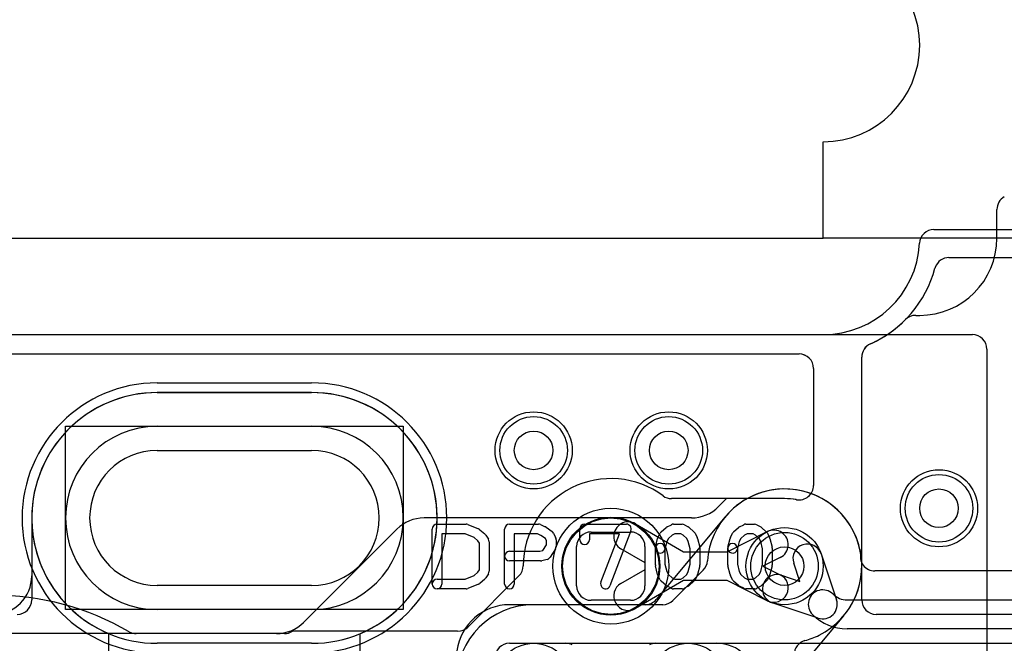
# Model space of a CAD drawing. Extents: x -1.1 to 39.1, y -7.5 to 26.
# Tile 18 of 44: x 4.8 to 9.9, y 18.4 to 21.6. Entities that reach past the tile are written whole.
import ezdxf

# ---------------------------------------------------------------- set-up
doc = ezdxf.new("R2010")
doc.units = 0
for name, color, linetype in [('Hole', 1, 'CONTINUOUS'), ('L1', 3, 'CONTINUOUS'), ('L2', 3, 'CONTINUOUS'), ('L3', 3, 'CONTINUOUS'), ('L4', 3, 'CONTINUOUS'), ('MetalMask-A', 176, 'CONTINUOUS'), ('Outline', 7, 'CONTINUOUS'), ('PartsArea-A', 111, 'CONTINUOUS'), ('PartsArea-B', 111, 'CONTINUOUS'), ('PartsSilk-A', 221, 'CONTINUOUS'), ('Resist-A', 2, 'CONTINUOUS'), ('Resist-B', 2, 'CONTINUOUS')]:
    doc.layers.add(name, color=color, linetype=linetype)

msp = doc.modelspace()

# ---------------------------------------------------------------- linework, layer by layer
at = {"layer": 'Hole'}
for p, q in [((5.55, 19.4), (6.35, 19.4)), ((6.35, 18.7), (5.55, 18.7))]:
    msp.add_line(p, q, dxfattribs=at)
for centre in [(7.5, 19.4), (8.2, 19.4), (9.6, 19.1), (8.8, 18.8)]:
    msp.add_circle(centre, 0.1, dxfattribs=at)
for centre, start, end in [((5.55, 19.05), 90, -90), ((6.35, 19.05), -90, 90)]:
    msp.add_arc(centre, 0.35, start, end, dxfattribs=at)
at = {"layer": 'L1'}
for p, q in [((9.90004, 20.5), (9.90004, 20.64852)), ((9.47954, 20.09996), (9.5, 20.09996)), ((1, 19.9), (8.87503, 19.9)), ((9.2, 18.62501), (9.2, 19.88356)), ((8.95, 19.82503), (8.95, 19.21833)), ((5.55, 19.7), (6.35, 19.7)), ((5.55, 19.525), (6.35, 19.525)), ((8.79996, 19.15004), (8.21499, 19.15004)), ((8.02787, 19.01947), (8.27584, 18.875)), ((8.50234, 18.875), (8.71071, 18.97896)), ((8.07758, 18.81691), (7.95235, 18.88987)), ((8.27584, 18.875), (8.50234, 18.875)), ((8.77767, 18.84474), (8.688, 18.8)), ((7.95235, 18.71013), (8.07758, 18.78309)), ((8.07758, 18.78309), (8.07758, 18.81691)), ((8.688, 18.8), (8.77767, 18.75526)), ((7.42399, 18.74903), (7.15944, 18.48448)), ((8.27584, 18.725), (8.02787, 18.58053)), ((8.50234, 18.725), (8.27584, 18.725)), ((8.71071, 18.62104), (8.50234, 18.725)), ((6.35, 18.575), (5.55, 18.575)), ((11.37996, 18.55004), (9.27497, 18.55004)), ((6.20858, 18.45004), (2.63101, 18.45004)), ((7.10643, 18.46252), (6.25, 18.46252)), ((6.35, 18.4), (5.55, 18.4)), ((7.37497, 18.4), (7.66707, 18.4)), ((8.13293, 18.4), (10.42503, 18.4))]:
    msp.add_line(p, q, dxfattribs=at)
for centre, radius in [((7.5, 19.4), 0.2), ((8.2, 19.4), 0.2), ((9.6, 19.1), 0.2), ((7.9, 18.8), 0.254), ((8.8, 18.8), 0.2), ((7.5, 18.2), 0.2), ((8.3, 18.2), 0.2)]:
    msp.add_circle(centre, radius, dxfattribs=at)
for centre, radius, start, end in [((9.97501, 20.64852), 0.07497, 119.15333, 180), ((9.5, 20.5), 0.40004, -90, 0), ((9.47954, 20.02496), 0.075, 90, 135.27011), ((9, 20.5), 0.6, -65.95839, -44.72991), ((9.275, 19.88356), 0.075, 114.04626, 180), ((8.87503, 19.82503), 0.07497, 0, 90), ((5.55, 19.05), 0.65, 90, -90), ((6.35, 19.05), 0.65, -90, 90), ((5.55, 19.05), 0.475, 90, -90), ((6.35, 19.05), 0.475, -90, 90), ((7.89999, 18.80001), 0.45404, 53.45492, 179.78043), ((8.87503, 19.21833), 0.07497, -100.2112, 0), ((8.21499, 19.22501), 0.07497, -126.54432, -90), ((8.7999, 18.79999), 0.35005, 80.0509, 89.99018), ((8.87333, 19.21862), 0.07497, -99.94733, -98.89316), ((7.99011, 18.95467), 0.075, 59.76996, -120.2253), ((8.74419, 18.91185), 0.075, -63.4862, 116.51596), ((7.37098, 18.80204), 0.07497, -45, -0.22163), ((8.74419, 18.68815), 0.075, -116.5138, 63.48404), ((7.99011, 18.64533), 0.075, 120.23004, -59.7747), ((9.27497, 18.62501), 0.07497, 180, -90), ((7.10643, 18.53749), 0.07497, -90, -45), ((6.20858, 18.52501), 0.07497, -90, -56.46255), ((7.37497, 18.32503), 0.07497, 90, 180), ((7.66707, 18.32503), 0.07497, 63.87586, 90), ((8.13293, 18.32503), 0.07497, 90, 116.12414)]:
    msp.add_arc(centre, radius, start, end, dxfattribs=at)
at = {"layer": 'L2'}
for p, q in [((9.57421, 20.54465), (11.49991, 20.54465)), ((3.42497, 19.99996), (9, 19.99996)), ((6.35, 19.70004), (5.55, 19.70004)), ((4.89996, 19.05), (4.89996, 18.75004)), ((8.49268, 19.0561), (8.13511, 18.62702)), ((8.07752, 18.60004), (7.5, 18.60004)), ((8.71742, 18.07604), (9.10465, 18.5407))]:
    msp.add_line(p, q, dxfattribs=at)
for centre in [(7.5, 19.4), (8.2, 19.4), (9.6, 19.1)]:
    msp.add_circle(centre, 0.2, dxfattribs=at)
for centre, radius, start, end in [((9.57421, 20.46968), 0.07497, 90, 176.97998), ((9, 20.5), 0.50004, -90, -3.02297), ((5.55, 19.05), 0.65004, 90, 180), ((6.35, 19.05), 0.65004, -90, 90), ((8.80001, 18.8), 0.40006, -40.05882, 140.04883), ((8.43509, 19.10409), 0.07496, -39.80459, -39.02268), ((4.69996, 18.75004), 0.2, -90, 0), ((8.07752, 18.67501), 0.07497, -90, -39.80459), ((7.5, 18.2), 0.40004, 90, -90), ((9.16283, 18.49342), 0.07497, 139.06213, 140.90095)]:
    msp.add_arc(centre, radius, start, end, dxfattribs=at)
at = {"layer": 'L3'}
for p, q in [((3.42497, 19.99996), (9.77321, 19.99996)), ((9.84818, 19.92499), (9.84818, 15.03413)), ((6.35, 19.70004), (5.55, 19.70004)), ((4.89996, 19.05), (4.89996, 18.62501)), ((8.37909, 18.77913), (8.22196, 18.622)), ((8.16895, 18.60004), (7.37501, 18.60004)), ((7.37501, 18.4), (8.45, 18.4))]:
    msp.add_line(p, q, dxfattribs=at)
for centre in [(7.5, 19.4), (8.2, 19.4), (9.6, 19.1), (7.5, 18.2), (8.3, 18.2)]:
    msp.add_circle(centre, 0.2, dxfattribs=at)
for centre, radius, start, end in [((9.77321, 19.92499), 0.07497, 0, 90), ((5.55, 19.05), 0.65004, 90, 180), ((6.35, 19.05), 0.65004, -90, 90), ((8.80002, 18.80002), 0.40006, -63.43687, 176.12295), ((8.32608, 18.83214), 0.07497, -45, -3.87762), ((4.82499, 18.62501), 0.07497, -90, 0), ((8.16895, 18.67501), 0.07497, -90, -45), ((7.37502, 18.32503), 0.27501, 90.00208, 172.42147), ((8.80004, 18.80003), 0.40005, -74.7479, -63.47466), ((9.01218, 18.37501), 0.07497, 116.33945, 116.52404), ((7.37501, 18.32503), 0.07497, 90, 180), ((8.45, 18.2), 0.2, 0, 90), ((8.92501, 18.34174), 0.07497, 105.2578, 180)]:
    msp.add_arc(centre, radius, start, end, dxfattribs=at)
at = {"layer": 'L4'}
for p, q in [((9.65192, 20.4), (11.24996, 20.4)), ((1, 19.9), (8.875, 19.9)), ((9.2, 18.9), (9.2, 19.88356)), ((8.95, 19.825), (8.95, 19.21833)), ((5.55, 19.7), (6.35, 19.7)), ((5.55, 19.525), (6.35, 19.525)), ((8.50004, 19.15004), (8.45858, 19.10858)), ((8.79999, 19.15004), (8.50004, 19.15004)), ((8.31716, 19.05), (6.93284, 19.05)), ((6.79142, 18.99142), (6.30862, 18.50862)), ((8.98968, 18.86341), (9.06911, 18.6258)), ((8.87919, 18.72081), (8.84742, 18.81585)), ((10.28579, 18.77504), (9.26768, 18.77504)), ((8.78415, 18.75258), (8.87919, 18.72081)), ((9.12356, 18.625), (10.28579, 18.625)), ((6.35, 18.575), (5.55, 18.575)), ((8.9742, 18.53089), (8.73659, 18.61032)), ((10.28579, 18.475), (9.12356, 18.475)), ((6.1672, 18.45004), (5.44155, 18.45004)), ((6.35, 18.4), (5.55, 18.4))]:
    msp.add_line(p, q, dxfattribs=at)
for centre in [(7.5, 19.4), (8.2, 19.4), (9.6, 19.1), (8.8, 18.8), (7.5, 18.2), (8.3, 18.2)]:
    msp.add_circle(centre, 0.2, dxfattribs=at)
for centre, radius, start, end in [((9.65192, 20.325), 0.075, 90, 161.56264), ((9, 20.5), 0.6, -65.95713, -15.07296), ((9.65189, 20.32501), 0.07497, 161.56263, 165.35019), ((9.275, 19.88356), 0.075, 114.03617, 180), ((8.875, 19.825), 0.075, 0, 90), ((5.55, 19.05), 0.65, 90, -90), ((6.35, 19.05), 0.65, -90, 90), ((5.55, 19.05), 0.475, 90, -90), ((6.35, 19.05), 0.475, -90, 90), ((8.87503, 19.21833), 0.07497, -100.1948, 0), ((8.79997, 18.8), 0.35004, 79.83263, 89.99673), ((8.31716, 19.25), 0.2, -90, -45), ((6.93284, 18.85), 0.2, 90, 135), ((8.91855, 18.83963), 0.075, 18.48568, -161.51587), ((9.1, 18.9), 0.1, -16.60101, 0), ((9.26768, 18.85001), 0.07497, 163.39957, -90), ((8.76037, 18.68145), 0.075, 71.51432, -108.48413), ((8.99798, 18.60202), 0.075, 44.9892, -135), ((4.7, 17.25), 1.4, 59.81836, 90), ((8.99798, 18.60202), 0.075, -108.48568, 18.48568), ((9.12356, 18.72758), 0.10258, -135, -90), ((9.12356, 18.72758), 0.25258, -135.00321, -90), ((6.1672, 18.65004), 0.2, -90, -45), ((5.44155, 18.52504), 0.075, -120.1855, -90)]:
    msp.add_arc(centre, radius, start, end, dxfattribs=at)
at = {"layer": 'MetalMask-A'}
for p, q in [((5.55, 19.7), (6.35, 19.7)), ((7.798, 18.977), (8.002, 18.977)), ((7.723, 18.698), (7.723, 18.902)), ((8.077, 18.902), (8.077, 18.698)), ((8.002, 18.623), (7.798, 18.623)), ((6.35, 18.4), (5.55, 18.4))]:
    msp.add_line(p, q, dxfattribs=at)
for centre, radius, start, end in [((5.55, 19.05), 0.65, 90, -90), ((6.35, 19.05), 0.65, -90, 90), ((7.798, 18.902), 0.075, 90, 180), ((8.002, 18.902), 0.075, 0, 90), ((7.798, 18.698), 0.075, 180, -90), ((8.002, 18.698), 0.075, -90, 0)]:
    msp.add_arc(centre, radius, start, end, dxfattribs=at)
at = {"layer": 'Outline'}
for p, q in [((9, 20.5), (9, 21)), ((1, 20.5), (9, 20.5))]:
    msp.add_line(p, q, dxfattribs=at)
msp.add_arc((9, 21.5), 0.5, -90, 90, dxfattribs=at)
at = {"layer": 'PartsArea-A'}
for p, q in [((9, 20.5), (9, 21)), ((29, 20.5), (9, 20.5)), ((5.55, 19.7), (6.35, 19.7)), ((7.76111, 19.00786), (7.80433, 19.03097)), ((7.80433, 19.03097), (7.85123, 19.04519)), ((7.85123, 19.04519), (7.9, 19.05)), ((7.9, 19.05), (7.94877, 19.04519)), ((7.94877, 19.04519), (7.99567, 19.03097)), ((7.99567, 19.03097), (8.03889, 19.00786)), ((7.69214, 18.93889), (7.72323, 18.97677)), ((7.72323, 18.97677), (7.76111, 19.00786)), ((8.03889, 19.00786), (8.07677, 18.97677)), ((8.07677, 18.97677), (8.10786, 18.93889)), ((7.66903, 18.89567), (7.69214, 18.93889)), ((8.10786, 18.93889), (8.13097, 18.89567)), ((7.65481, 18.84877), (7.66903, 18.89567)), ((8.13097, 18.89567), (8.14519, 18.84877)), ((7.65, 18.8), (7.65481, 18.84877)), ((8.14519, 18.84877), (8.15, 18.8)), ((7.65481, 18.75123), (7.65, 18.8)), ((8.15, 18.8), (8.14519, 18.75123)), ((7.66903, 18.70433), (7.65481, 18.75123)), ((8.14519, 18.75123), (8.13097, 18.70433)), ((7.69214, 18.66111), (7.66903, 18.70433)), ((8.13097, 18.70433), (8.10786, 18.66111)), ((7.72323, 18.62323), (7.69214, 18.66111)), ((7.76111, 18.59214), (7.72323, 18.62323)), ((8.07677, 18.62323), (8.03889, 18.59214)), ((8.10786, 18.66111), (8.07677, 18.62323)), ((7.80433, 18.56903), (7.76111, 18.59214)), ((7.85123, 18.55481), (7.80433, 18.56903)), ((7.99567, 18.56903), (7.94877, 18.55481)), ((8.03889, 18.59214), (7.99567, 18.56903)), ((7.9, 18.55), (7.85123, 18.55481)), ((7.94877, 18.55481), (7.9, 18.55)), ((5.3, 17.95), (5.3, 18.45)), ((6.6, 18.45), (6.6, 15.625))]:
    msp.add_line(p, q, dxfattribs=at)
for centre, radius, start, end in [((9, 21.5), 0.5, -90, 90), ((5.55, 19.05), 0.65, 90, -112.61987), ((6.35, 19.05), 0.65, -67.38013, 90)]:
    msp.add_arc(centre, radius, start, end, dxfattribs=at)
at = {"layer": 'PartsArea-B'}
for p, q in [((9, 20.5), (9, 21)), ((29, 20.5), (9, 20.5)), ((5.075, 18.575), (5.075, 19.525)), ((5.075, 19.525), (6.825, 19.525)), ((6.825, 19.525), (6.825, 18.575)), ((6.825, 18.575), (5.075, 18.575))]:
    msp.add_line(p, q, dxfattribs=at)
msp.add_arc((9, 21.5), 0.5, -90, 90, dxfattribs=at)
at = {"layer": 'PartsSilk-A'}
for p, q in [((6.975, 18.70741), (6.975, 18.99259)), ((7, 19.01759), (7.15, 19.01759)), ((7.15928, 19.0158), (7.21484, 18.99358)), ((7.22217, 18.98906), (7.24717, 18.96684)), ((7.35, 18.70741), (7.35, 18.99259)), ((7.375, 19.01759), (7.525, 19.01759)), ((7.53515, 19.01544), (7.56015, 19.00433)), ((7.5647, 19.0017), (7.59526, 18.97948)), ((7.73889, 18.93704), (7.73889, 18.99259)), ((7.76389, 19.01759), (7.98056, 19.01759)), ((8.00393, 18.98371), (7.89559, 18.69853)), ((8.16117, 18.97795), (8.18617, 19.00017)), ((8.1916, 19.00384), (8.21382, 19.01495)), ((8.225, 19.01759), (8.26944, 19.01759)), ((8.28184, 19.0143), (8.30129, 19.00319)), ((8.3055, 19.00017), (8.3305, 18.97795)), ((8.53617, 18.97795), (8.56117, 19.00017)), ((8.5666, 19.00384), (8.58882, 19.01495)), ((8.6, 19.01759), (8.64444, 19.01759)), ((8.65684, 19.0143), (8.67629, 19.00319)), ((8.6805, 19.00017), (8.7055, 18.97795)), ((7.14519, 18.96759), (7.025, 18.96759)), ((7.025, 18.96759), (7.025, 18.70741)), ((7.19222, 18.94878), (7.14519, 18.96759)), ((7.21126, 18.93185), (7.19222, 18.94878)), ((7.21944, 18.91876), (7.21126, 18.93185)), ((7.25176, 18.96139), (7.26564, 18.93917)), ((7.26944, 18.92593), (7.26944, 18.77407)), ((7.5197, 18.96759), (7.4, 18.96759)), ((7.4, 18.96759), (7.4, 18.70741)), ((7.53743, 18.95971), (7.5197, 18.96759)), ((7.56093, 18.94263), (7.53743, 18.95971)), ((7.56667, 18.93114), (7.56093, 18.94263)), ((7.56667, 18.91087), (7.56667, 18.93114)), ((7.60292, 18.97044), (7.61403, 18.94822)), ((7.61667, 18.93704), (7.61667, 18.9037)), ((7.94432, 18.96759), (7.78889, 18.96759)), ((7.78889, 18.96759), (7.78889, 18.93704)), ((7.84885, 18.71629), (7.94432, 18.96759)), ((8.13131, 18.89865), (8.14242, 18.9431)), ((8.14431, 18.94822), (8.15542, 18.97044)), ((8.19026, 18.92831), (8.17981, 18.88653)), ((8.19799, 18.94377), (8.19026, 18.92831)), ((8.21692, 18.9606), (8.19799, 18.94377)), ((8.2309, 18.96759), (8.21692, 18.9606)), ((8.2628, 18.96759), (8.2309, 18.96759)), ((8.27423, 18.96106), (8.2628, 18.96759)), ((8.29368, 18.94377), (8.27423, 18.96106)), ((8.30141, 18.92831), (8.29368, 18.94377)), ((8.31111, 18.88951), (8.30141, 18.92831)), ((8.33625, 18.97044), (8.34736, 18.94822)), ((8.34925, 18.9431), (8.36036, 18.89865)), ((8.50631, 18.89865), (8.51742, 18.9431)), ((8.51931, 18.94822), (8.53042, 18.97044)), ((8.56526, 18.92831), (8.55481, 18.88653)), ((8.57299, 18.94377), (8.56526, 18.92831)), ((8.59192, 18.9606), (8.57299, 18.94377)), ((8.6059, 18.96759), (8.59192, 18.9606)), ((8.6378, 18.96759), (8.6059, 18.96759)), ((8.64923, 18.96106), (8.6378, 18.96759)), ((8.66868, 18.94377), (8.64923, 18.96106)), ((8.67641, 18.92831), (8.66868, 18.94377)), ((8.68611, 18.88951), (8.67641, 18.92831)), ((8.71125, 18.97044), (8.72236, 18.94822)), ((8.72425, 18.9431), (8.73536, 18.89865)), ((7.21944, 18.78124), (7.21944, 18.91876)), ((7.375, 18.87685), (7.53283, 18.87685)), ((7.53283, 18.87685), (7.54792, 18.88087)), ((7.54792, 18.88087), (7.56667, 18.91087)), ((7.61287, 18.89045), (7.58509, 18.84601)), ((8.13056, 18.80741), (8.13056, 18.89259)), ((8.18056, 18.89259), (8.18056, 18.81049)), ((8.31111, 18.81049), (8.31111, 18.88951)), ((8.36111, 18.89259), (8.36111, 18.80741)), ((8.50556, 18.80741), (8.50556, 18.89259)), ((8.55556, 18.89259), (8.55556, 18.81049)), ((8.68611, 18.81049), (8.68611, 18.88951)), ((8.73611, 18.89259), (8.73611, 18.80741)), ((7.53611, 18.82685), (7.375, 18.82685)), ((7.57033, 18.8351), (7.54255, 18.82769)), ((7.21126, 18.76815), (7.21944, 18.78124)), ((8.14242, 18.7569), (8.13131, 18.80135)), ((8.18056, 18.81049), (8.19026, 18.77169)), ((8.19026, 18.77169), (8.19799, 18.75623)), ((8.29368, 18.75623), (8.30141, 18.77169)), ((8.30141, 18.77169), (8.31111, 18.81049)), ((8.36036, 18.80135), (8.34925, 18.7569)), ((8.51742, 18.7569), (8.50631, 18.80135)), ((8.55556, 18.81049), (8.56526, 18.77169)), ((8.56526, 18.77169), (8.57299, 18.75623)), ((8.66868, 18.75623), (8.67641, 18.77169)), ((8.67641, 18.77169), (8.68611, 18.81049)), ((8.73536, 18.80135), (8.72425, 18.7569)), ((7, 18.73241), (7.14519, 18.73241)), ((7.14519, 18.73241), (7.19222, 18.75122)), ((7.19222, 18.75122), (7.21126, 18.76815)), ((7.24717, 18.73316), (7.22217, 18.71094)), ((7.26564, 18.76083), (7.25176, 18.73861)), ((8.15542, 18.72956), (8.14431, 18.75178)), ((8.18617, 18.69983), (8.16117, 18.72205)), ((8.19799, 18.75623), (8.21692, 18.7394)), ((8.21692, 18.7394), (8.2309, 18.73241)), ((8.2309, 18.73241), (8.2628, 18.73241)), ((8.2628, 18.73241), (8.27423, 18.73894)), ((8.27423, 18.73894), (8.29368, 18.75623)), ((8.3305, 18.72205), (8.3055, 18.69983)), ((8.34736, 18.75178), (8.33625, 18.72956)), ((8.53042, 18.72956), (8.51931, 18.75178)), ((8.56117, 18.69983), (8.53617, 18.72205)), ((8.57299, 18.75623), (8.59192, 18.7394)), ((8.59192, 18.7394), (8.6059, 18.73241)), ((8.6059, 18.73241), (8.6378, 18.73241)), ((8.6378, 18.73241), (8.64923, 18.73894)), ((8.64923, 18.73894), (8.66868, 18.75623)), ((8.7055, 18.72205), (8.6805, 18.69983)), ((8.72236, 18.75178), (8.71125, 18.72956)), ((7.15, 18.68241), (7, 18.68241)), ((7.21484, 18.70642), (7.15928, 18.6842)), ((8.21382, 18.68505), (8.1916, 18.69616)), ((8.26944, 18.68241), (8.225, 18.68241)), ((8.30129, 18.69681), (8.28184, 18.6857)), ((8.58882, 18.68505), (8.5666, 18.69616)), ((8.64444, 18.68241), (8.6, 18.68241)), ((8.67629, 18.69681), (8.65684, 18.6857))]:
    msp.add_line(p, q, dxfattribs=at)
for centre, start, end in [((7, 18.99259), 90, 180), ((7.15, 18.99259), 68.2071, 90), ((7.20556, 18.97037), 48.37217, 68.20215), ((7.375, 18.99259), 90, 180), ((7.525, 18.99259), 66.04914, 90), ((7.55, 18.98148), 53.98274, 66.03964), ((7.58056, 18.95926), 26.56505, 53.97932), ((7.76389, 18.99259), 90, 180), ((7.98056, 18.99259), -20.80551, 90), ((8.17778, 18.95926), 131.62783, 153.43495), ((8.20278, 18.98148), 116.56505, 131.62783), ((8.225, 18.99259), 90, 116.56505), ((8.26944, 18.99259), 60.26649, 90), ((8.28889, 18.98148), 48.37217, 60.26649), ((8.31389, 18.95926), 26.56505, 48.37217), ((8.55278, 18.95926), 131.62783, 153.43495), ((8.57778, 18.98148), 116.56505, 131.62783), ((8.6, 18.99259), 90, 116.56505), ((8.64444, 18.99259), 60.26649, 90), ((8.66389, 18.98148), 48.37217, 60.26649), ((8.68889, 18.95926), 26.56505, 48.37217), ((7.23056, 18.94815), 31.98594, 48.36931), ((7.24444, 18.92593), 0, 31.99147), ((7.59167, 18.93704), 0, 26.56505), ((7.76389, 18.93704), 180, 0), ((8.16667, 18.93704), 153.43495, 165.96932), ((8.325, 18.93704), 14.03068, 26.56505), ((8.54167, 18.93704), 153.43495, 165.96932), ((8.7, 18.93704), 14.03068, 26.56505), ((7.375, 18.85185), 90, -90), ((7.59167, 18.9037), -32.00538, 0), ((8.15556, 18.89259), 0, 180), ((8.15556, 18.89259), 165.96932, -14.03321), ((8.33611, 18.89259), 0, 14.03068), ((8.53056, 18.89259), 0, 180), ((8.53056, 18.89259), 165.96932, -14.03321), ((8.71111, 18.89259), 0, 14.03068), ((7.53611, 18.85185), -90, -75.06473), ((7.56389, 18.85926), -75.07449, -32.01002), ((7.24444, 18.77407), -31.98594, 0), ((8.15556, 18.80741), 180, -165.96932), ((8.33611, 18.80741), -14.03068, 0), ((8.53056, 18.80741), 180, -165.96932), ((8.71111, 18.80741), -14.03068, 0), ((7, 18.70741), 90, -90), ((7.23056, 18.75185), -48.37217, -31.99147), ((8.16667, 18.76296), -165.96932, -153.43495), ((8.17778, 18.74074), -153.43495, -131.62783), ((8.31389, 18.74074), -48.37217, -26.56505), ((8.325, 18.76296), -26.56505, -14.03068), ((8.54167, 18.76296), -165.96932, -153.43495), ((8.55278, 18.74074), -153.43495, -131.62783), ((8.68889, 18.74074), -48.37217, -26.56505), ((8.7, 18.76296), -26.56505, -14.03068), ((7, 18.70741), 180, 0), ((7.15, 18.70741), -90, -68.20215), ((7.20556, 18.72963), -68.2071, -48.36931), ((7.375, 18.70741), 180, 0), ((7.87222, 18.70741), 159.19449, -20.80181), ((8.20278, 18.71852), -131.62783, -116.56505), ((8.225, 18.70741), -116.56505, -90), ((8.26944, 18.70741), -90, -60.26649), ((8.28889, 18.71852), -60.26649, -48.37217), ((8.57778, 18.71852), -131.62783, -116.56505), ((8.6, 18.70741), -116.56505, -90), ((8.64444, 18.70741), -90, -60.26649), ((8.66389, 18.71852), -60.26649, -48.37217)]:
    msp.add_arc(centre, 0.025, start, end, dxfattribs=at)
at = {"layer": 'Resist-A'}
for p, q in [((5.55, 19.75), (6.35, 19.75)), ((5.55, 19.525), (6.35, 19.525)), ((6.35, 18.575), (5.55, 18.575))]:
    msp.add_line(p, q, dxfattribs=at)
for centre, radius in [((7.5, 19.4), 0.175), ((8.2, 19.4), 0.175), ((9.6, 19.1), 0.175), ((7.9, 18.8), 0.3), ((8.8, 18.8), 0.175)]:
    msp.add_circle(centre, radius, dxfattribs=at)
for centre, radius, start, end in [((5.55, 19.05), 0.7, 90, -90), ((6.35, 19.05), 0.7, -90, 90), ((5.55, 19.05), 0.475, 90, -90), ((6.35, 19.05), 0.475, -90, 90)]:
    msp.add_arc(centre, radius, start, end, dxfattribs=at)
at = {"layer": 'Resist-B'}
for p, q in [((5.55, 19.75), (6.35, 19.75)), ((5.55, 19.525), (6.35, 19.525)), ((6.35, 18.575), (5.55, 18.575))]:
    msp.add_line(p, q, dxfattribs=at)
for centre in [(7.5, 19.4), (8.2, 19.4), (9.6, 19.1), (8.8, 18.8)]:
    msp.add_circle(centre, 0.175, dxfattribs=at)
for centre, radius, start, end in [((5.55, 19.05), 0.7, 90, -90), ((6.35, 19.05), 0.7, -90, 90), ((5.55, 19.05), 0.475, 90, -90), ((6.35, 19.05), 0.475, -90, 90)]:
    msp.add_arc(centre, radius, start, end, dxfattribs=at)

doc.saveas('drawing.dxf')
